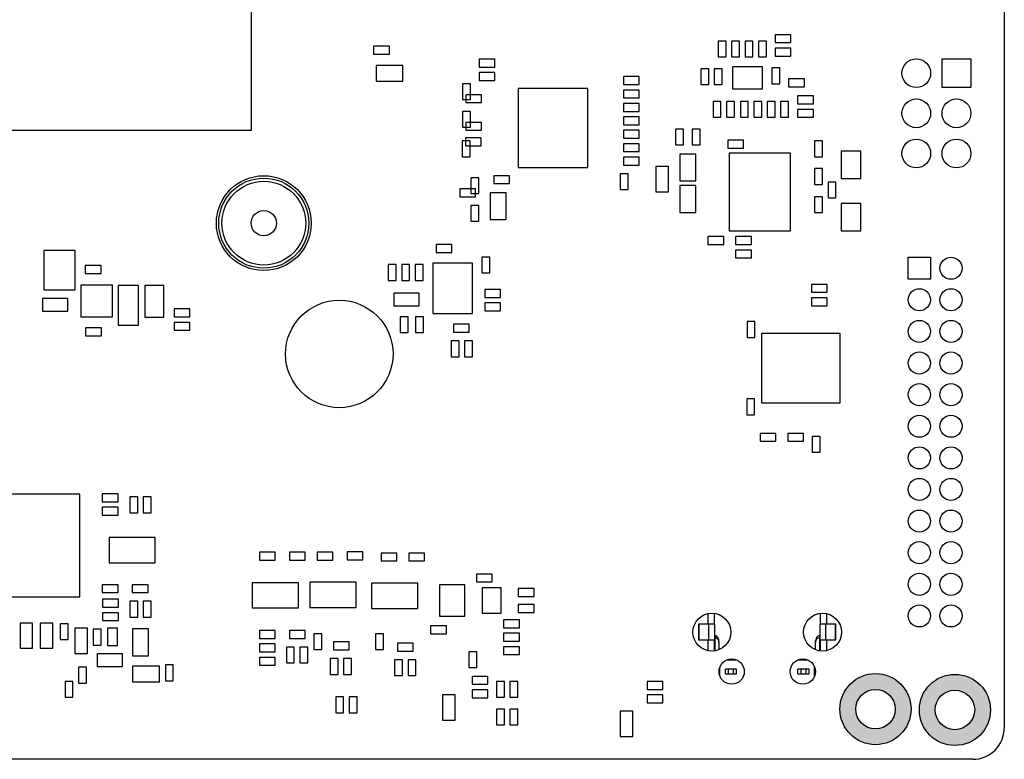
# Model space of a CAD drawing. Header units: millimetres. Extents: x 440 to 595, y -43 to 361.
# Tile 8 of 47: x 516 to 578, y 22 to 68. Entities that reach past the tile are written whole.
import ezdxf

# ---------------------------------------------------------------- set-up
doc = ezdxf.new("R2010")
doc.units = ezdxf.units.MM
doc.header["$LTSCALE"] = 16.335
doc.layers.get('0').update_dxf_attribs({"linetype": 'CONTINUOUS'})
doc.layers.add('01 实线', color=7, linetype='CONTINUOUS')

msp = doc.modelspace()

# ---------------------------------------------------------------- hatches: boundary and pattern name
at = {"layer": '01 实线'}
h = msp.add_hatch(color=256, dxfattribs=at)
h.dxf.hatch_style = 1
h.paths.add_polyline_path([(572.0216, 24.768, 1), (567.5216, 24.768, 1)])
h.paths.add_polyline_path([(571.0216, 24.768, 1), (568.5216, 24.768, 1)], flags=16)
h = msp.add_hatch(color=256, dxfattribs=at)
h.dxf.hatch_style = 1
h.paths.add_polyline_path([(577.0466, 24.718, 1), (572.5466, 24.718, 1)])
h.paths.add_polyline_path([(576.0466, 24.718, 1), (573.5466, 24.718, 1)], flags=16)

# ---------------------------------------------------------------- linework, layer by layer
at = {"linetype": 'Continuous'}
for p, q in [((577.9216, 119.593), (577.9216, 23.593)), ((530.2966, 61.393), (530.2966, 71.393)), ((564.4216, 67.443), (563.4216, 67.443)), ((563.4216, 67.443), (563.4216, 66.943)), ((564.4216, 66.943), (564.4216, 67.443)), ((539.0216, 66.718), (538.0216, 66.718)), ((538.0216, 66.718), (538.0216, 66.218)), ((539.0216, 66.218), (539.0216, 66.718)), ((560.3216, 67.043), (559.8216, 67.043)), ((559.8216, 67.043), (559.8216, 66.043)), ((560.3216, 66.043), (560.3216, 67.043)), ((561.1716, 67.043), (560.6716, 67.043)), ((560.6716, 67.043), (560.6716, 66.043)), ((561.1716, 66.043), (561.1716, 67.043)), ((562.0216, 67.043), (561.5216, 67.043)), ((561.5216, 67.043), (561.5216, 66.043)), ((562.0216, 66.043), (562.0216, 67.043)), ((562.8716, 67.043), (562.3716, 67.043)), ((562.3716, 67.043), (562.3716, 66.043)), ((562.8716, 66.043), (562.8716, 67.043)), ((563.4216, 66.943), (564.4216, 66.943)), ((538.0216, 66.218), (539.0216, 66.218)), ((559.8216, 66.043), (560.3216, 66.043)), ((560.6716, 66.043), (561.1716, 66.043)), ((561.5216, 66.043), (562.0216, 66.043)), ((562.3716, 66.043), (562.8716, 66.043)), ((564.4216, 66.593), (563.4216, 66.593)), ((563.4216, 66.593), (563.4216, 66.093)), ((563.4216, 66.093), (564.4216, 66.093)), ((564.4216, 66.093), (564.4216, 66.593)), ((539.8716, 65.493), (538.1716, 65.493)), ((538.1716, 65.493), (538.1716, 64.493)), ((539.8716, 64.493), (539.8716, 65.493)), ((545.6966, 65.893), (544.6966, 65.893)), ((544.6966, 65.893), (544.6966, 65.393)), ((545.6966, 65.393), (545.6966, 65.893)), ((562.6216, 65.418), (560.7216, 65.418)), ((560.7216, 65.418), (560.7216, 64.018)), ((562.6216, 64.018), (562.6216, 65.418)), ((573.9816, 65.918), (575.8016, 65.918)), ((573.9816, 64.098), (573.9816, 65.918)), ((575.8016, 65.918), (575.8016, 64.098)), ((544.6966, 65.393), (545.6966, 65.393)), ((545.6966, 65.043), (544.6966, 65.043)), ((544.6966, 65.043), (544.6966, 64.543)), ((545.6966, 64.543), (545.6966, 65.043)), ((554.8216, 64.793), (553.8216, 64.793)), ((553.8216, 64.793), (553.8216, 64.293)), ((554.8216, 64.293), (554.8216, 64.793)), ((559.2216, 65.293), (558.7216, 65.293)), ((558.7216, 65.293), (558.7216, 64.293)), ((559.2216, 64.293), (559.2216, 65.293)), ((560.0716, 65.293), (559.5716, 65.293)), ((559.5716, 65.293), (559.5716, 64.293)), ((560.0716, 64.293), (560.0716, 65.293)), ((563.7216, 65.343), (563.2216, 65.343)), ((563.2216, 65.343), (563.2216, 64.343)), ((563.7216, 64.343), (563.7216, 65.343)), ((538.1716, 64.493), (539.8716, 64.493)), ((544.1466, 64.343), (543.6466, 64.343)), ((543.6466, 64.343), (543.6466, 63.343)), ((544.1466, 63.343), (544.1466, 64.343)), ((544.6966, 64.543), (545.6966, 64.543)), ((553.8216, 64.293), (554.8216, 64.293)), ((558.7216, 64.293), (559.2216, 64.293)), ((559.5716, 64.293), (560.0716, 64.293)), ((563.2216, 64.343), (563.7216, 64.343)), ((565.2716, 64.643), (564.2716, 64.643)), ((564.2716, 64.643), (564.2716, 64.143)), ((565.2716, 64.143), (565.2716, 64.643)), ((544.8466, 63.643), (543.8466, 63.643)), ((543.8466, 63.643), (543.8466, 63.143)), ((544.8466, 63.143), (544.8466, 63.643)), ((551.5716, 64.043), (547.1716, 64.043)), ((547.1716, 64.043), (547.1716, 59.043)), ((551.5716, 59.043), (551.5716, 64.043)), ((554.8216, 63.943), (553.8216, 63.943)), ((553.8216, 63.943), (553.8216, 63.443)), ((554.8216, 63.443), (554.8216, 63.943)), ((560.7216, 64.018), (562.6216, 64.018)), ((564.2716, 64.143), (565.2716, 64.143)), ((565.8466, 63.568), (564.8466, 63.568)), ((564.8466, 63.568), (564.8466, 63.068)), ((565.8466, 63.068), (565.8466, 63.568)), ((575.8016, 64.098), (573.9816, 64.098)), ((543.6466, 63.343), (544.1466, 63.343)), ((543.8466, 63.143), (544.8466, 63.143)), ((553.8216, 63.443), (554.8216, 63.443)), ((554.8216, 63.093), (553.8216, 63.093)), ((553.8216, 63.093), (553.8216, 62.593)), ((554.8216, 62.593), (554.8216, 63.093)), ((559.9966, 63.218), (559.4966, 63.218)), ((559.4966, 63.218), (559.4966, 62.218)), ((559.9966, 62.218), (559.9966, 63.218)), ((560.8466, 63.218), (560.3466, 63.218)), ((560.3466, 63.218), (560.3466, 62.218)), ((560.8466, 62.218), (560.8466, 63.218)), ((561.7216, 63.218), (561.2216, 63.218)), ((561.2216, 63.218), (561.2216, 62.218)), ((561.7216, 62.218), (561.7216, 63.218)), ((562.5716, 63.218), (562.0716, 63.218)), ((562.0716, 63.218), (562.0716, 62.218)), ((562.5716, 62.218), (562.5716, 63.218)), ((563.4216, 63.218), (562.9216, 63.218)), ((562.9216, 63.218), (562.9216, 62.218)), ((563.4216, 62.218), (563.4216, 63.218)), ((564.2716, 63.218), (563.7716, 63.218)), ((563.7716, 63.218), (563.7716, 62.218)), ((564.2716, 62.218), (564.2716, 63.218)), ((564.8466, 63.068), (565.8466, 63.068)), ((544.1466, 62.593), (543.6466, 62.593)), ((543.6466, 62.593), (543.6466, 61.593)), ((544.1466, 61.593), (544.1466, 62.593)), ((553.8216, 62.593), (554.8216, 62.593)), ((565.8466, 62.718), (564.8466, 62.718)), ((564.8466, 62.718), (564.8466, 62.218)), ((565.8466, 62.218), (565.8466, 62.718)), ((544.8466, 61.893), (543.8466, 61.893)), ((543.8466, 61.893), (543.8466, 61.393)), ((544.8466, 61.393), (544.8466, 61.893)), ((554.8216, 62.243), (553.8216, 62.243)), ((553.8216, 62.243), (553.8216, 61.743)), ((553.8216, 61.743), (554.8216, 61.743)), ((554.8216, 61.743), (554.8216, 62.243)), ((559.4966, 62.218), (559.9966, 62.218)), ((560.3466, 62.218), (560.8466, 62.218)), ((561.2216, 62.218), (561.7216, 62.218)), ((562.0716, 62.218), (562.5716, 62.218)), ((562.9216, 62.218), (563.4216, 62.218)), ((563.7716, 62.218), (564.2716, 62.218)), ((564.8466, 62.218), (565.8466, 62.218)), ((505.2966, 61.393), (530.2966, 61.393)), ((543.6466, 61.593), (544.1466, 61.593)), ((543.8466, 61.393), (544.8466, 61.393)), ((554.8216, 61.393), (553.8216, 61.393)), ((553.8216, 61.393), (553.8216, 60.893)), ((554.8216, 60.893), (554.8216, 61.393)), ((557.6216, 61.468), (557.1216, 61.468)), ((557.1216, 61.468), (557.1216, 60.468)), ((557.6216, 60.468), (557.6216, 61.468)), ((558.6716, 61.468), (558.1716, 61.468)), ((558.1716, 61.468), (558.1716, 60.468)), ((558.6716, 60.468), (558.6716, 61.468)), ((544.1216, 60.718), (543.6216, 60.718)), ((543.6216, 60.718), (543.6216, 59.718)), ((544.8216, 60.918), (543.8216, 60.918)), ((543.8216, 60.918), (543.8216, 60.418)), ((544.1216, 59.718), (544.1216, 60.718)), ((544.8216, 60.418), (544.8216, 60.918)), ((553.8216, 60.893), (554.8216, 60.893)), ((554.8216, 60.543), (553.8216, 60.543)), ((553.8216, 60.543), (553.8216, 60.043)), ((554.8216, 60.043), (554.8216, 60.543)), ((557.1216, 60.468), (557.6216, 60.468)), ((558.1716, 60.468), (558.6716, 60.468)), ((561.4216, 60.768), (560.4216, 60.768)), ((560.4216, 60.768), (560.4216, 60.268)), ((561.4216, 60.268), (561.4216, 60.768)), ((566.4216, 60.718), (565.9216, 60.718)), ((565.9216, 60.718), (565.9216, 59.718)), ((566.4216, 59.718), (566.4216, 60.718)), ((543.8216, 60.418), (544.8216, 60.418)), ((553.8216, 60.043), (554.8216, 60.043)), ((558.3966, 59.893), (557.3966, 59.893)), ((557.3966, 59.893), (557.3966, 58.193)), ((558.3966, 58.193), (558.3966, 59.893)), ((560.4216, 60.268), (561.4216, 60.268)), ((564.3866, 59.943), (560.5066, 59.943)), ((560.5066, 59.943), (560.5066, 55.043)), ((564.3866, 55.043), (564.3866, 59.943)), ((568.8466, 60.068), (567.5966, 60.068)), ((567.5966, 60.068), (567.5966, 58.343)), ((568.8466, 58.343), (568.8466, 60.068)), ((543.6216, 59.718), (544.1216, 59.718)), ((554.8216, 59.693), (553.8216, 59.693)), ((553.8216, 59.693), (553.8216, 59.193)), ((553.8216, 59.193), (554.8216, 59.193)), ((554.8216, 59.193), (554.8216, 59.693)), ((565.9216, 59.718), (566.4216, 59.718)), ((547.1716, 59.043), (551.5716, 59.043)), ((554.1216, 58.643), (553.6216, 58.643)), ((553.6216, 58.643), (553.6216, 57.643)), ((554.1216, 57.643), (554.1216, 58.643)), ((556.6716, 59.093), (555.8716, 59.093)), ((555.8716, 59.093), (555.8716, 57.493)), ((556.6716, 57.493), (556.6716, 59.093)), ((566.4216, 58.968), (565.9216, 58.968)), ((565.9216, 58.968), (565.9216, 57.968)), ((566.4216, 57.968), (566.4216, 58.968)), ((544.6716, 58.393), (544.1716, 58.393)), ((544.1716, 58.393), (544.1716, 57.393)), ((544.6716, 57.393), (544.6716, 58.393)), ((546.6216, 58.518), (545.6216, 58.518)), ((545.6216, 58.518), (545.6216, 58.018)), ((545.6216, 58.018), (546.6216, 58.018)), ((546.6216, 58.018), (546.6216, 58.518)), ((557.3966, 58.193), (558.3966, 58.193)), ((565.9216, 57.968), (566.4216, 57.968)), ((567.2716, 58.118), (566.7716, 58.118)), ((566.7716, 58.118), (566.7716, 57.118)), ((567.2716, 57.118), (567.2716, 58.118)), ((567.5966, 58.343), (568.8466, 58.343)), ((544.4716, 57.693), (543.4716, 57.693)), ((543.4716, 57.693), (543.4716, 57.193)), ((544.1716, 57.393), (544.6716, 57.393)), ((544.4716, 57.193), (544.4716, 57.693)), ((546.3966, 57.443), (545.3966, 57.443)), ((545.3966, 57.443), (545.3966, 55.743)), ((546.3966, 55.743), (546.3966, 57.443)), ((553.6216, 57.643), (554.1216, 57.643)), ((555.8716, 57.493), (556.6716, 57.493)), ((558.3966, 57.893), (557.3966, 57.893)), ((557.3966, 57.893), (557.3966, 56.193)), ((558.3966, 56.193), (558.3966, 57.893)), ((543.4716, 57.193), (544.4716, 57.193)), ((566.4216, 57.193), (565.9216, 57.193)), ((565.9216, 57.193), (565.9216, 56.193)), ((566.4216, 56.193), (566.4216, 57.193)), ((566.7716, 57.118), (567.2716, 57.118)), ((568.8466, 56.768), (567.5966, 56.768)), ((567.5966, 56.768), (567.5966, 55.043)), ((568.8466, 55.043), (568.8466, 56.768)), ((544.6716, 56.643), (544.1716, 56.643)), ((544.1716, 56.643), (544.1716, 55.643)), ((544.6716, 55.643), (544.6716, 56.643)), ((557.3966, 56.193), (558.3966, 56.193)), ((565.9216, 56.193), (566.4216, 56.193)), ((544.1716, 55.643), (544.6716, 55.643)), ((545.3966, 55.743), (546.3966, 55.743)), ((560.5066, 55.043), (564.3866, 55.043)), ((567.5966, 55.043), (568.8466, 55.043)), ((560.1716, 54.668), (559.1716, 54.668)), ((559.1716, 54.668), (559.1716, 54.168)), ((560.1716, 54.168), (560.1716, 54.668)), ((561.9216, 54.668), (560.9216, 54.668)), ((560.9216, 54.668), (560.9216, 54.168)), ((561.9216, 54.168), (561.9216, 54.668)), ((519.1466, 53.793), (517.1466, 53.793)), ((517.1466, 53.793), (517.1466, 51.293)), ((519.1466, 51.293), (519.1466, 53.793)), ((542.9716, 54.168), (541.9716, 54.168)), ((541.9716, 54.168), (541.9716, 53.668)), ((541.9716, 53.668), (542.9716, 53.668)), ((542.9716, 53.668), (542.9716, 54.168)), ((559.1716, 54.168), (560.1716, 54.168)), ((560.9216, 54.168), (561.9216, 54.168)), ((561.9216, 53.818), (560.9216, 53.818)), ((560.9216, 53.818), (560.9216, 53.318)), ((561.9216, 53.318), (561.9216, 53.818)), ((544.2716, 52.993), (541.7716, 52.993)), ((541.7716, 52.993), (541.7716, 49.793)), ((544.2716, 49.793), (544.2716, 52.993)), ((545.3716, 53.368), (544.8716, 53.368)), ((544.8716, 53.368), (544.8716, 52.368)), ((545.3716, 52.368), (545.3716, 53.368)), ((560.9216, 53.318), (561.9216, 53.318)), ((571.8466, 53.368), (573.2466, 53.368)), ((571.8466, 51.968), (571.8466, 53.368)), ((573.2466, 53.368), (573.2466, 51.968)), ((520.7716, 52.843), (519.7716, 52.843)), ((519.7716, 52.843), (519.7716, 52.343)), ((519.7716, 52.343), (520.7716, 52.343)), ((520.7716, 52.343), (520.7716, 52.843)), ((539.4466, 52.893), (538.9466, 52.893)), ((538.9466, 52.893), (538.9466, 51.893)), ((539.4466, 51.893), (539.4466, 52.893)), ((540.2966, 52.893), (539.7966, 52.893)), ((539.7966, 52.893), (539.7966, 51.893)), ((540.2966, 51.893), (540.2966, 52.893)), ((541.1466, 52.893), (540.6466, 52.893)), ((540.6466, 52.893), (540.6466, 51.893)), ((541.1466, 51.893), (541.1466, 52.893)), ((544.8716, 52.368), (545.3716, 52.368)), ((538.9466, 51.893), (539.4466, 51.893)), ((539.7966, 51.893), (540.2966, 51.893)), ((540.6466, 51.893), (541.1466, 51.893)), ((573.2466, 51.968), (571.8466, 51.968)), ((517.1466, 51.293), (519.1466, 51.293)), ((521.4966, 51.593), (519.4966, 51.593)), ((519.4966, 51.593), (519.4966, 49.593)), ((521.4966, 49.593), (521.4966, 51.593)), ((523.1466, 51.568), (521.8466, 51.568)), ((521.8466, 51.568), (521.8466, 49.068)), ((523.1466, 49.068), (523.1466, 51.568)), ((524.7466, 51.568), (523.5466, 51.568)), ((523.5466, 51.568), (523.5466, 49.568)), ((524.7466, 49.568), (524.7466, 51.568)), ((540.8966, 51.093), (539.2966, 51.093)), ((539.2966, 51.093), (539.2966, 50.293)), ((540.8966, 50.293), (540.8966, 51.093)), ((546.0466, 51.318), (545.0466, 51.318)), ((545.0466, 51.318), (545.0466, 50.818)), ((546.0466, 50.818), (546.0466, 51.318)), ((566.7216, 51.643), (565.7216, 51.643)), ((565.7216, 51.643), (565.7216, 51.143)), ((565.7216, 51.143), (566.7216, 51.143)), ((566.7216, 51.143), (566.7216, 51.643)), ((518.6716, 50.743), (517.0716, 50.743)), ((517.0716, 50.743), (517.0716, 49.943)), ((518.6716, 49.943), (518.6716, 50.743)), ((545.0466, 50.818), (546.0466, 50.818)), ((546.0466, 50.468), (545.0466, 50.468)), ((545.0466, 50.468), (545.0466, 49.968)), ((546.0466, 49.968), (546.0466, 50.468)), ((566.7216, 50.793), (565.7216, 50.793)), ((565.7216, 50.793), (565.7216, 50.293)), ((566.7216, 50.293), (566.7216, 50.793)), ((517.0716, 49.943), (518.6716, 49.943)), ((526.3966, 50.093), (525.3966, 50.093)), ((525.3966, 50.093), (525.3966, 49.593)), ((526.3966, 49.593), (526.3966, 50.093)), ((539.2966, 50.293), (540.8966, 50.293)), ((545.0466, 49.968), (546.0466, 49.968)), ((565.7216, 50.293), (566.7216, 50.293)), ((519.4966, 49.593), (521.4966, 49.593)), ((523.5466, 49.568), (524.7466, 49.568)), ((525.3966, 49.593), (526.3966, 49.593)), ((526.3966, 49.243), (525.3966, 49.243)), ((525.3966, 49.243), (525.3966, 48.743)), ((526.3966, 48.743), (526.3966, 49.243)), ((540.1966, 49.593), (539.6966, 49.593)), ((539.6966, 49.593), (539.6966, 48.593)), ((540.1966, 48.593), (540.1966, 49.593)), ((541.1716, 49.593), (540.6716, 49.593)), ((540.6716, 49.593), (540.6716, 48.593)), ((541.1716, 48.593), (541.1716, 49.593)), ((541.7716, 49.793), (544.2716, 49.793)), ((562.1466, 49.293), (561.6466, 49.293)), ((561.6466, 49.293), (561.6466, 48.293)), ((562.1466, 48.293), (562.1466, 49.293)), ((520.7966, 48.893), (519.7966, 48.893)), ((519.7966, 48.893), (519.7966, 48.393)), ((520.7966, 48.393), (520.7966, 48.893)), ((521.8466, 49.068), (523.1466, 49.068)), ((525.3966, 48.743), (526.3966, 48.743)), ((539.6966, 48.593), (540.1966, 48.593)), ((540.6716, 48.593), (541.1716, 48.593)), ((544.0716, 49.118), (543.0716, 49.118)), ((543.0716, 49.118), (543.0716, 48.618)), ((543.0716, 48.618), (544.0716, 48.618)), ((544.0716, 48.618), (544.0716, 49.118)), ((519.7966, 48.393), (520.7966, 48.393)), ((543.4216, 48.068), (542.9216, 48.068)), ((542.9216, 48.068), (542.9216, 47.068)), ((543.4216, 47.068), (543.4216, 48.068)), ((544.2716, 48.068), (543.7716, 48.068)), ((543.7716, 48.068), (543.7716, 47.068)), ((544.2716, 47.068), (544.2716, 48.068)), ((561.6466, 48.293), (562.1466, 48.293)), ((567.5266, 48.543), (562.5666, 48.543)), ((562.5666, 48.543), (562.5666, 44.143)), ((567.5266, 44.143), (567.5266, 48.543)), ((542.9216, 47.068), (543.4216, 47.068)), ((543.7716, 47.068), (544.2716, 47.068)), ((562.1216, 44.393), (561.6216, 44.393)), ((561.6216, 44.393), (561.6216, 43.393)), ((562.1216, 43.393), (562.1216, 44.393)), ((562.5666, 44.143), (567.5266, 44.143)), ((561.6216, 43.393), (562.1216, 43.393)), ((563.4716, 42.218), (562.4716, 42.218)), ((562.4716, 42.218), (562.4716, 41.718)), ((563.4716, 41.718), (563.4716, 42.218)), ((565.2216, 42.218), (564.2216, 42.218)), ((564.2216, 42.218), (564.2216, 41.718)), ((565.2216, 41.718), (565.2216, 42.218)), ((566.2716, 42.018), (565.7716, 42.018)), ((565.7716, 42.018), (565.7716, 41.018)), ((566.2716, 41.018), (566.2716, 42.018)), ((562.4716, 41.718), (563.4716, 41.718)), ((564.2216, 41.718), (565.2216, 41.718)), ((565.7716, 41.018), (566.2716, 41.018)), ((519.4216, 38.368), (512.3216, 38.368)), ((519.4216, 31.868), (519.4216, 38.368)), ((521.8466, 38.393), (520.8466, 38.393)), ((520.8466, 38.393), (520.8466, 37.893)), ((521.8466, 37.893), (521.8466, 38.393)), ((523.0966, 38.193), (522.5966, 38.193)), ((522.5966, 38.193), (522.5966, 37.193)), ((523.0966, 37.193), (523.0966, 38.193)), ((523.9466, 38.193), (523.4466, 38.193)), ((523.4466, 38.193), (523.4466, 37.193)), ((523.9466, 37.193), (523.9466, 38.193)), ((520.8466, 37.893), (521.8466, 37.893)), ((521.8466, 37.543), (520.8466, 37.543)), ((520.8466, 37.543), (520.8466, 37.043)), ((521.8466, 37.043), (521.8466, 37.543)), ((520.8466, 37.043), (521.8466, 37.043)), ((522.5966, 37.193), (523.0966, 37.193)), ((523.4466, 37.193), (523.9466, 37.193)), ((524.2066, 35.618), (521.2866, 35.618)), ((521.2866, 35.618), (521.2866, 34.018)), ((524.2066, 34.018), (524.2066, 35.618)), ((531.7966, 34.693), (530.7966, 34.693)), ((530.7966, 34.693), (530.7966, 34.193)), ((531.7966, 34.193), (531.7966, 34.693)), ((533.6966, 34.693), (532.6966, 34.693)), ((532.6966, 34.693), (532.6966, 34.193)), ((533.6966, 34.193), (533.6966, 34.693)), ((535.4466, 34.693), (534.4466, 34.693)), ((534.4466, 34.693), (534.4466, 34.193)), ((535.4466, 34.193), (535.4466, 34.693)), ((537.3466, 34.718), (536.3466, 34.718)), ((536.3466, 34.718), (536.3466, 34.218)), ((537.3466, 34.218), (537.3466, 34.718)), ((539.4966, 34.643), (538.4966, 34.643)), ((538.4966, 34.643), (538.4966, 34.143)), ((539.4966, 34.143), (539.4966, 34.643)), ((541.2466, 34.643), (540.2466, 34.643)), ((540.2466, 34.643), (540.2466, 34.143)), ((541.2466, 34.143), (541.2466, 34.643)), ((521.2866, 34.018), (524.2066, 34.018)), ((530.7966, 34.193), (531.7966, 34.193)), ((532.6966, 34.193), (533.6966, 34.193)), ((534.4466, 34.193), (535.4466, 34.193)), ((536.3466, 34.218), (537.3466, 34.218)), ((538.4966, 34.143), (539.4966, 34.143)), ((540.2466, 34.143), (541.2466, 34.143)), ((545.5216, 33.318), (544.5216, 33.318)), ((544.5216, 33.318), (544.5216, 32.818)), ((545.5216, 32.818), (545.5216, 33.318)), ((521.8466, 32.643), (520.8466, 32.643)), ((520.8466, 32.643), (520.8466, 32.143)), ((521.8466, 32.143), (521.8466, 32.643)), ((523.7466, 32.643), (522.7466, 32.643)), ((522.7466, 32.643), (522.7466, 32.143)), ((523.7466, 32.143), (523.7466, 32.643)), ((533.2566, 32.768), (530.3366, 32.768)), ((530.3366, 32.768), (530.3366, 31.168)), ((533.2566, 31.168), (533.2566, 32.768)), ((536.9066, 32.793), (533.9866, 32.793)), ((533.9866, 32.793), (533.9866, 31.193)), ((536.9066, 31.193), (536.9066, 32.793)), ((540.8066, 32.743), (537.8866, 32.743)), ((537.8866, 32.743), (537.8866, 31.143)), ((540.8066, 31.143), (540.8066, 32.743)), ((543.7966, 32.643), (542.1966, 32.643)), ((542.1966, 32.643), (542.1966, 30.643)), ((543.7966, 30.643), (543.7966, 32.643)), ((544.5216, 32.818), (545.5216, 32.818)), ((546.0966, 32.443), (544.8966, 32.443)), ((544.8966, 32.443), (544.8966, 30.843)), ((546.0966, 30.843), (546.0966, 32.443)), ((512.3216, 31.868), (519.4216, 31.868)), ((520.8466, 32.143), (521.8466, 32.143)), ((522.7466, 32.143), (523.7466, 32.143)), ((548.1716, 32.393), (547.1716, 32.393)), ((547.1716, 32.393), (547.1716, 31.893)), ((547.1716, 31.893), (548.1716, 31.893)), ((548.1716, 31.893), (548.1716, 32.393)), ((521.8716, 31.718), (520.8716, 31.718)), ((520.8716, 31.718), (520.8716, 31.218)), ((520.8716, 31.218), (521.8716, 31.218)), ((521.8716, 31.218), (521.8716, 31.718)), ((523.0966, 31.593), (522.5966, 31.593)), ((522.5966, 31.593), (522.5966, 30.593)), ((523.0966, 30.593), (523.0966, 31.593)), ((523.9466, 31.593), (523.4466, 31.593)), ((523.4466, 31.593), (523.4466, 30.593)), ((523.9466, 30.593), (523.9466, 31.593)), ((530.3366, 31.168), (533.2566, 31.168)), ((533.9866, 31.193), (536.9066, 31.193)), ((548.1716, 31.393), (547.1716, 31.393)), ((547.1716, 31.393), (547.1716, 30.893)), ((548.1716, 30.893), (548.1716, 31.393)), ((521.8716, 30.868), (520.8716, 30.868)), ((520.8716, 30.868), (520.8716, 30.368)), ((521.8716, 30.368), (521.8716, 30.868)), ((522.5966, 30.593), (523.0966, 30.593)), ((523.4466, 30.593), (523.9466, 30.593)), ((537.8866, 31.143), (540.8066, 31.143)), ((542.1966, 30.643), (543.7966, 30.643)), ((544.8966, 30.843), (546.0966, 30.843)), ((547.1716, 30.893), (548.1716, 30.893)), ((559.1716, 30.8161), (559.1716, 30.143)), ((559.5716, 30.8332), (559.5716, 30.143)), ((566.2716, 30.8332), (566.2716, 30.143)), ((566.6716, 30.8161), (566.6716, 30.143)), ((516.4466, 30.218), (515.6466, 30.218)), ((515.6466, 30.218), (515.6466, 28.618)), ((516.4466, 28.618), (516.4466, 30.218)), ((517.7216, 30.218), (516.9216, 30.218)), ((516.9216, 30.218), (516.9216, 28.618)), ((517.7216, 28.618), (517.7216, 30.218)), ((518.6966, 30.168), (518.1966, 30.168)), ((518.1966, 30.168), (518.1966, 29.168)), ((518.6966, 29.168), (518.6966, 30.168)), ((520.8716, 30.368), (521.8716, 30.368)), ((542.6216, 30.043), (541.6216, 30.043)), ((541.6216, 30.043), (541.6216, 29.543)), ((542.6216, 29.543), (542.6216, 30.043)), ((547.2466, 30.418), (546.2466, 30.418)), ((546.2466, 30.418), (546.2466, 29.918)), ((546.2466, 29.918), (547.2466, 29.918)), ((547.2466, 29.918), (547.2466, 30.418)), ((559.5906, 30.143), (558.5802, 30.143)), ((558.5802, 30.143), (558.5802, 29.143)), ((558.5968, 30.143), (558.5968, 29.143)), ((559.2296, 29.143), (559.2296, 30.143)), ((559.5906, 30.143), (559.5906, 29.143)), ((567.263, 30.143), (566.2526, 30.143)), ((566.2526, 30.143), (566.2526, 29.143)), ((566.6137, 30.143), (566.6137, 29.143)), ((567.2464, 29.143), (567.2464, 30.143)), ((567.263, 29.143), (567.263, 30.143)), ((519.9216, 29.893), (519.1216, 29.893)), ((519.1216, 29.893), (519.1216, 28.293)), ((519.9216, 28.293), (519.9216, 29.893)), ((520.7716, 29.818), (520.2716, 29.818)), ((520.2716, 29.818), (520.2716, 28.818)), ((520.7716, 28.818), (520.7716, 29.818)), ((521.8216, 29.893), (521.1716, 29.893)), ((521.1716, 29.893), (521.1716, 28.793)), ((521.8216, 28.793), (521.8216, 29.893)), ((523.7716, 29.843), (522.7716, 29.843)), ((522.7716, 29.843), (522.7716, 28.143)), ((523.7716, 28.143), (523.7716, 29.843)), ((531.7966, 29.743), (530.7966, 29.743)), ((530.7966, 29.743), (530.7966, 29.243)), ((531.7966, 29.243), (531.7966, 29.743)), ((533.6966, 29.743), (532.6966, 29.743)), ((532.6966, 29.743), (532.6966, 29.243)), ((533.6966, 29.243), (533.6966, 29.743)), ((534.7466, 29.543), (534.2466, 29.543)), ((534.2466, 29.543), (534.2466, 28.543)), ((534.7466, 28.543), (534.7466, 29.543)), ((538.6466, 29.543), (538.1466, 29.543)), ((538.1466, 29.543), (538.1466, 28.543)), ((538.6466, 28.543), (538.6466, 29.543)), ((541.6216, 29.543), (542.6216, 29.543)), ((547.2466, 29.568), (546.2466, 29.568)), ((546.2466, 29.568), (546.2466, 29.068)), ((547.2466, 29.068), (547.2466, 29.568)), ((559.5906, 29.4055), (559.6216, 29.4055)), ((559.6216, 29.2821), (559.5906, 29.2821)), ((559.6216, 28.461), (559.6216, 29.4055)), ((566.2216, 29.4055), (566.2526, 29.4055)), ((566.2216, 29.4055), (566.2216, 28.461)), ((566.2526, 29.2821), (566.2216, 29.2821)), ((518.1966, 29.168), (518.6966, 29.168)), ((520.2716, 28.818), (520.7716, 28.818)), ((521.1716, 28.793), (521.8216, 28.793)), ((530.7966, 29.243), (531.7966, 29.243)), ((531.7966, 28.893), (530.7966, 28.893)), ((530.7966, 28.893), (530.7966, 28.393)), ((531.7966, 28.393), (531.7966, 28.893)), ((532.9966, 28.693), (532.4966, 28.693)), ((532.4966, 28.693), (532.4966, 27.693)), ((532.6966, 29.243), (533.6966, 29.243)), ((532.9966, 27.693), (532.9966, 28.693)), ((533.8466, 28.693), (533.3466, 28.693)), ((533.3466, 28.693), (533.3466, 27.693)), ((533.8466, 27.693), (533.8466, 28.693)), ((536.4716, 29.018), (535.4716, 29.018)), ((535.4716, 29.018), (535.4716, 28.518)), ((536.4716, 28.518), (536.4716, 29.018)), ((540.5216, 28.943), (539.5216, 28.943)), ((539.5216, 28.943), (539.5216, 28.443)), ((540.5216, 28.443), (540.5216, 28.943)), ((546.2466, 29.068), (547.2466, 29.068)), ((547.2466, 28.718), (546.2466, 28.718)), ((546.2466, 28.718), (546.2466, 28.218)), ((547.2466, 28.218), (547.2466, 28.718)), ((558.5802, 29.143), (559.5906, 29.143)), ((559.1716, 29.143), (559.1716, 28.47)), ((559.5716, 29.143), (559.5716, 28.4529)), ((559.8716, 28.5315), (559.8716, 28.9778)), ((565.9716, 28.5315), (565.9716, 28.9804)), ((566.2526, 29.143), (567.263, 29.143)), ((566.2716, 29.143), (566.2716, 28.4529)), ((566.6716, 29.143), (566.6716, 28.47)), ((515.6466, 28.618), (516.4466, 28.618)), ((516.9216, 28.618), (517.7216, 28.618)), ((519.1216, 28.293), (519.9216, 28.293)), ((522.1216, 28.268), (520.5216, 28.268)), ((520.5216, 28.268), (520.5216, 27.468)), ((522.1216, 27.468), (522.1216, 28.268)), ((522.7716, 28.143), (523.7716, 28.143)), ((530.7966, 28.393), (531.7966, 28.393)), ((531.7966, 28.043), (530.7966, 28.043)), ((530.7966, 28.043), (530.7966, 27.543)), ((531.7966, 27.543), (531.7966, 28.043)), ((534.2466, 28.543), (534.7466, 28.543)), ((535.4716, 28.518), (536.4716, 28.518)), ((538.1466, 28.543), (538.6466, 28.543)), ((539.5216, 28.443), (540.5216, 28.443)), ((544.5466, 28.393), (544.0466, 28.393)), ((544.0466, 28.393), (544.0466, 27.393)), ((544.5466, 27.393), (544.5466, 28.393)), ((546.2466, 28.218), (547.2466, 28.218)), ((519.8466, 27.418), (519.3466, 27.418)), ((519.3466, 27.418), (519.3466, 26.418)), ((519.8466, 26.418), (519.8466, 27.418)), ((520.5216, 27.468), (522.1216, 27.468)), ((524.4716, 27.493), (522.7716, 27.493)), ((522.7716, 27.493), (522.7716, 26.493)), ((524.4716, 26.493), (524.4716, 27.493)), ((525.3466, 27.568), (524.8466, 27.568)), ((524.8466, 27.568), (524.8466, 26.568)), ((525.3466, 26.568), (525.3466, 27.568)), ((530.7966, 27.543), (531.7966, 27.543)), ((532.4966, 27.693), (532.9966, 27.693)), ((533.3466, 27.693), (533.8466, 27.693)), ((535.7716, 27.968), (535.2716, 27.968)), ((535.2716, 27.968), (535.2716, 26.968)), ((535.7716, 26.968), (535.7716, 27.968)), ((536.6216, 27.968), (536.1216, 27.968)), ((536.1216, 27.968), (536.1216, 26.968)), ((536.6216, 26.968), (536.6216, 27.968)), ((539.8466, 27.893), (539.3466, 27.893)), ((539.3466, 27.893), (539.3466, 26.893)), ((539.8466, 26.893), (539.8466, 27.893)), ((540.6966, 27.893), (540.1966, 27.893)), ((540.1966, 27.893), (540.1966, 26.893)), ((540.6966, 26.893), (540.6966, 27.893)), ((559.9216, 26.8674), (559.9216, 27.4187)), ((560.3959, 27.893), (560.9473, 27.893)), ((564.8959, 27.893), (565.4473, 27.893)), ((565.9216, 26.8674), (565.9216, 27.4187)), ((535.2716, 26.968), (535.7716, 26.968)), ((536.1216, 26.968), (536.6216, 26.968)), ((539.3466, 26.893), (539.8466, 26.893)), ((540.1966, 26.893), (540.6966, 26.893)), ((544.0466, 27.393), (544.5466, 27.393)), ((545.2466, 26.843), (544.2466, 26.843)), ((544.2466, 26.843), (544.2466, 26.343)), ((545.2466, 26.343), (545.2466, 26.843)), ((560.9748, 27.293), (560.2748, 27.293)), ((560.2748, 26.993), (560.2748, 27.293)), ((560.2748, 26.993), (560.9748, 26.993)), ((560.4788, 26.993), (560.4788, 27.293)), ((560.7709, 27.293), (560.7709, 26.993)), ((560.9748, 26.993), (560.9748, 27.293)), ((565.5684, 27.293), (564.8684, 27.293)), ((564.8684, 26.993), (564.8684, 27.293)), ((564.8684, 26.993), (565.5684, 26.993)), ((565.0724, 26.993), (565.0724, 27.293)), ((565.3644, 27.293), (565.3644, 26.993)), ((565.5684, 26.993), (565.5684, 27.293)), ((518.9966, 26.518), (518.4966, 26.518)), ((518.4966, 26.518), (518.4966, 25.518)), ((518.9966, 25.518), (518.9966, 26.518)), ((519.3466, 26.418), (519.8466, 26.418)), ((522.7716, 26.493), (524.4716, 26.493)), ((524.8466, 26.568), (525.3466, 26.568)), ((544.2466, 26.343), (545.2466, 26.343)), ((546.2966, 26.518), (545.7966, 26.518)), ((545.7966, 26.518), (545.7966, 25.518)), ((546.2966, 25.518), (546.2966, 26.518)), ((547.1466, 26.518), (546.6466, 26.518)), ((546.6466, 26.518), (546.6466, 25.518)), ((547.1466, 25.518), (547.1466, 26.518)), ((556.3216, 26.518), (555.3216, 26.518)), ((555.3216, 26.518), (555.3216, 26.018)), ((556.3216, 26.018), (556.3216, 26.518)), ((536.1216, 25.543), (535.6216, 25.543)), ((535.6216, 25.543), (535.6216, 24.543)), ((536.1216, 24.543), (536.1216, 25.543)), ((536.9716, 25.543), (536.4716, 25.543)), ((536.4716, 25.543), (536.4716, 24.543)), ((536.9716, 24.543), (536.9716, 25.543)), ((543.1716, 25.668), (542.3716, 25.668)), ((542.3716, 25.668), (542.3716, 24.068)), ((543.1716, 24.068), (543.1716, 25.668)), ((545.2466, 25.993), (544.2466, 25.993)), ((544.2466, 25.993), (544.2466, 25.493)), ((545.2466, 25.493), (545.2466, 25.993)), ((555.3216, 26.018), (556.3216, 26.018)), ((556.3216, 25.668), (555.3216, 25.668)), ((555.3216, 25.668), (555.3216, 25.168)), ((556.3216, 25.168), (556.3216, 25.668)), ((518.4966, 25.518), (518.9966, 25.518)), ((544.2466, 25.493), (545.2466, 25.493)), ((545.7966, 25.518), (546.2966, 25.518)), ((546.6466, 25.518), (547.1466, 25.518)), ((555.3216, 25.168), (556.3216, 25.168)), ((535.6216, 24.543), (536.1216, 24.543)), ((536.4716, 24.543), (536.9716, 24.543)), ((546.2966, 24.768), (545.7966, 24.768)), ((545.7966, 24.768), (545.7966, 23.768)), ((546.2966, 23.768), (546.2966, 24.768)), ((547.1466, 24.768), (546.6466, 24.768)), ((546.6466, 24.768), (546.6466, 23.768)), ((547.1466, 23.768), (547.1466, 24.768)), ((554.4216, 24.643), (553.6216, 24.643)), ((553.6216, 24.643), (553.6216, 23.043)), ((554.4216, 23.043), (554.4216, 24.643)), ((542.3716, 24.068), (543.1716, 24.068)), ((545.7966, 23.768), (546.2966, 23.768)), ((546.6466, 23.768), (547.1466, 23.768)), ((553.6216, 23.043), (554.4216, 23.043)), ((575.9216, 21.593), (459.9216, 21.593))]:
    msp.add_line(p, q, dxfattribs=at)
for points in [[(559.8716, 28.9804), (559.8562, 29.1493), (559.8213, 29.2631), (559.7784, 29.3312), (559.7273, 29.3751), (559.6692, 29.3996), (559.6216, 29.4055)], [(566.2216, 29.4055), (566.174, 29.3996), (566.116, 29.3751), (566.0648, 29.3312), (566.0219, 29.2631), (565.987, 29.1493), (565.9716, 28.9804)]]:
    msp.add_lwpolyline(points, dxfattribs=at)
for centre, radius in [((572.3516, 65.008), 0.91), ((572.3516, 62.468), 0.91), ((574.8916, 62.468), 0.91), ((572.3516, 59.928), 0.91), ((574.8916, 59.928), 0.91), ((531.0716, 55.518), 3), ((531.0716, 55.518), 2.85), ((531.0716, 55.518), 2.65), ((531.0716, 55.518), 0.8), ((574.5466, 52.668), 0.7), ((572.5466, 50.668), 0.7), ((574.5466, 50.668), 0.7), ((535.8466, 47.243), 3.4), ((572.5466, 48.668), 0.7), ((574.5466, 48.668), 0.7), ((572.5466, 46.668), 0.7), ((574.5466, 46.668), 0.7), ((572.5466, 44.668), 0.7), ((574.5466, 44.668), 0.7), ((572.5466, 42.668), 0.7), ((574.5466, 42.668), 0.7), ((572.5466, 40.668), 0.7), ((574.5466, 40.668), 0.7), ((572.5466, 38.668), 0.7), ((574.5466, 38.668), 0.7), ((572.5466, 36.668), 0.7), ((574.5466, 36.668), 0.7), ((572.5466, 34.668), 0.7), ((574.5466, 34.668), 0.7), ((572.5466, 32.668), 0.7), ((574.5466, 32.668), 0.7), ((572.5466, 30.668), 0.7), ((574.5466, 30.668), 0.7), ((559.4216, 29.643), 1.2), ((566.4216, 29.643), 1.2), ((560.6716, 27.143), 0.8), ((565.1716, 27.143), 0.8), ((569.7716, 24.768), 2.25), ((574.7966, 24.718), 2.25), ((569.7716, 24.768), 1.25), ((574.7966, 24.718), 1.25)]:
    msp.add_circle(centre, radius, dxfattribs=at)
for centre, radius, start, end in [((559.5036, 28.9779), 0.368, 1.651817, 9.169605), ((559.5, 28.9778), 0.3716, 0.002173, 1.656898), ((575.9216, 23.593), 2, 270, 360)]:
    msp.add_arc(centre, radius, start, end, dxfattribs=at)
for points, knots in [([(559.8669, 29.0365), (559.8621, 29.0659), (559.8451, 29.1246), (559.7961, 29.2039), (559.7331, 29.2548), (559.6718, 29.278), (559.6384, 29.2821), (559.6216, 29.2821)], [0, 0, 0, 0, 0.2376593, 0.481026, 0.7342869, 0.8661256, 1, 1, 1, 1]), ([(565.9716, 28.9804), (565.9719, 29.0136), (565.9814, 29.0811), (566.0248, 29.1769), (566.0903, 29.2432), (566.1606, 29.2759), (566.2011, 29.2821), (566.2216, 29.2821)], [0, 0, 0, 0, 0.2302689, 0.4672626, 0.7203645, 0.8573992, 1, 1, 1, 1])]:
    msp.add_open_spline(points, degree=3, knots=knots, dxfattribs=at)

doc.saveas('drawing.dxf')
